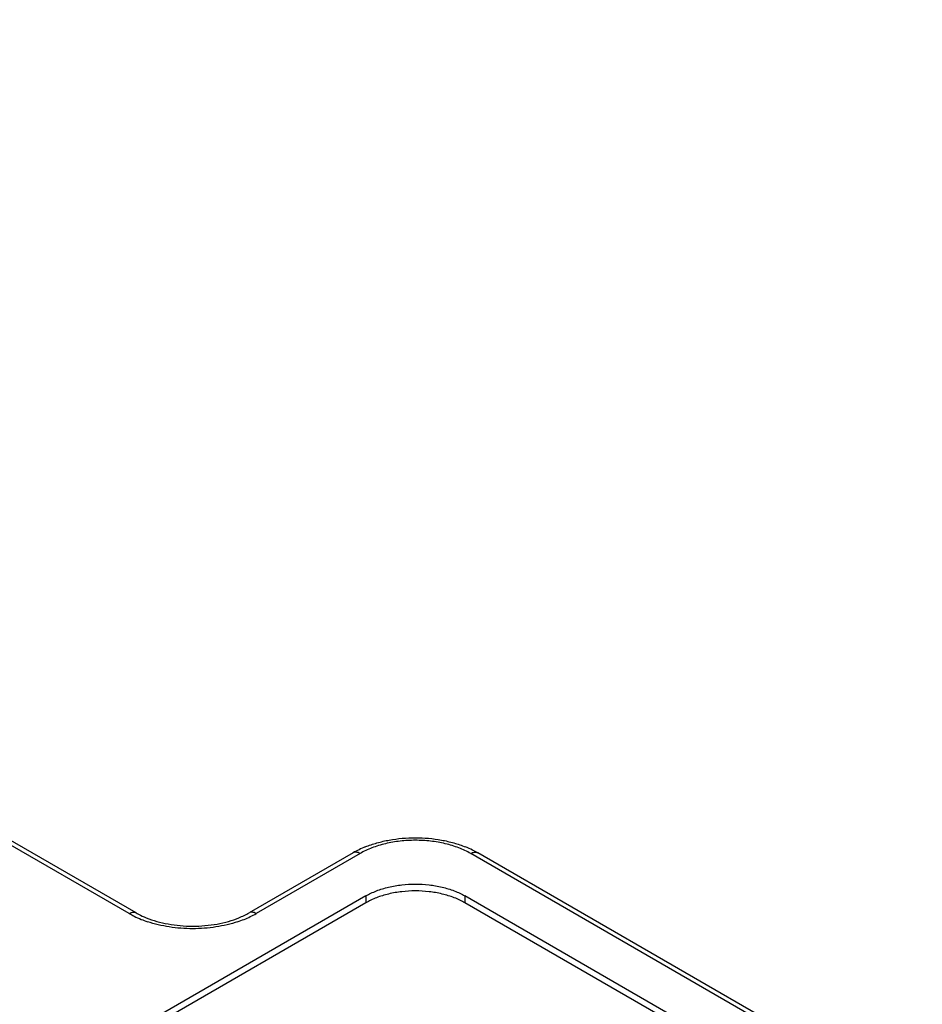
# Model space of a CAD drawing. Header units: inches. Extents: x 0 to 22, y 0 to 17.
# Tile 14 of 36: x 3.994 to 4.639, y 12.928 to 13.631. Entities that reach past the tile are written whole.
import ezdxf

# ---------------------------------------------------------------- set-up
doc = ezdxf.new("R2010")
doc.units = ezdxf.units.IN
doc.header["$LTSCALE"] = 1.21
doc.header["$MEASUREMENT"] = 0
doc.layers.get('0').update_dxf_attribs({"linetype": 'CONTINUOUS'})

msp = doc.modelspace()

# ---------------------------------------------------------------- linework, layer by layer
at = {"color": 7, "linetype": 'CONTINUOUS'}
for p, q in [((4.07229, 12.99323), (2.96774, 13.63098)), ((4.0773, 12.99372), (2.97274, 13.63148)), ((4.23226, 13.03659), (4.15801, 12.99372)), ((4.23725, 13.0361), (4.16301, 12.99323)), ((4.63379, 12.85275), (4.31625, 13.0361)), ((4.63882, 12.85323), (4.32125, 13.03659)), ((4.24139, 13.00583), (3.54828, 12.60563)), ((4.24139, 13.00093), (3.54828, 12.60073)), ((4.24139, 13.00583), (4.24139, 13.00093)), ((4.3121, 13.00583), (4.3121, 13.00093)), ((4.54186, 12.87317), (4.3121, 13.00583)), ((4.54186, 12.86827), (4.3121, 13.00093))]:
    msp.add_line(p, q, dxfattribs=at)
for centre, radius, start, end in [((4.2649, 12.97999), 0.06534, 115.7609, 119.97518), ((4.26827, 12.97315), 0.07297, 111.94084, 115.80539), ((4.28492, 12.97246), 0.07373, 63.71964, 67.99387), ((4.28826, 12.97935), 0.06607, 60.05152, 63.67352), ((4.1045, 13.04914), 0.06452, 240.05878, 243.77138), ((4.13125, 13.04829), 0.06357, 295.75264, 299.97587), ((4.1083, 13.05699), 0.07325, 243.81978, 247.98156), ((4.1112, 13.06424), 0.08106, 247.99952, 251.50723), ((4.12449, 13.06317), 0.07991, 288.46815, 292.0262), ((4.12741, 13.05609), 0.07226, 291.9878, 295.80585)]:
    msp.add_arc(centre, radius, start, end, dxfattribs=at)
for points, knots in [([(4.31625, 13.0361), (4.31492, 13.03686), (4.31215, 13.0383), (4.30617, 13.04085), (4.298, 13.04334), (4.28758, 13.04514), (4.27675, 13.04575), (4.26592, 13.04514), (4.2555, 13.04334), (4.24733, 13.04085), (4.24135, 13.0383), (4.23857, 13.03686), (4.23725, 13.0361)], [0, 0, 0, 0, 0.05579, 0.114185, 0.237386, 0.366992, 0.5, 0.633008, 0.762614, 0.885815, 0.94421, 1, 1, 1, 1]), ([(4.241, 13.04083), (4.24371, 13.04193), (4.24936, 13.04384), (4.25819, 13.04587), (4.26739, 13.0471), (4.27678, 13.04752), (4.28616, 13.0471), (4.29536, 13.04586), (4.30419, 13.04383), (4.30983, 13.04191), (4.31254, 13.04081)], [0, 0, 0, 0, 0.119894, 0.243977, 0.371177, 0.50004, 0.628897, 0.756082, 0.880139, 1, 1, 1, 1]), ([(4.23725, 13.0361), (4.23681, 13.03635), (4.23594, 13.03676), (4.2346, 13.03709), (4.23334, 13.03706), (4.23258, 13.03678), (4.23225, 13.03659)], [0, 0, 0, 0, 0.28971, 0.549066, 0.782289, 1, 1, 1, 1]), ([(4.31625, 13.0361), (4.31669, 13.03635), (4.31756, 13.03676), (4.3189, 13.03709), (4.32016, 13.03706), (4.32092, 13.03678), (4.32125, 13.03659)], [0, 0, 0, 0, 0.28971, 0.549066, 0.782289, 1, 1, 1, 1]), ([(4.24139, 13.00583), (4.24258, 13.00651), (4.24506, 13.0078), (4.25041, 13.01008), (4.25773, 13.01231), (4.26706, 13.01392), (4.27675, 13.01446), (4.28644, 13.01392), (4.29577, 13.01231), (4.30309, 13.01008), (4.30844, 13.0078), (4.31092, 13.00651), (4.3121, 13.00583)], [0, 0, 0, 0, 0.055792, 0.114189, 0.23739, 0.366994, 0.5, 0.633006, 0.76261, 0.885811, 0.944208, 1, 1, 1, 1]), ([(4.3121, 13.00093), (4.31092, 13.00161), (4.30844, 13.0029), (4.30309, 13.00519), (4.29577, 13.00741), (4.28644, 13.00902), (4.27675, 13.00957), (4.26706, 13.00902), (4.25773, 13.00741), (4.25041, 13.00519), (4.24506, 13.0029), (4.24258, 13.00161), (4.24139, 13.00093)], [0, 0, 0, 0, 0.055792, 0.114189, 0.23739, 0.366994, 0.5, 0.633006, 0.76261, 0.885811, 0.944208, 1, 1, 1, 1]), ([(4.07229, 12.99323), (4.07273, 12.99348), (4.07361, 12.9939), (4.07495, 12.99422), (4.07621, 12.99419), (4.07696, 12.99391), (4.07729, 12.99372)], [0, 0, 0, 0, 0.28971, 0.549066, 0.782289, 1, 1, 1, 1]), ([(4.0773, 12.99372), (4.07785, 12.9934), (4.0802, 12.99211), (4.08264, 12.99099), (4.08452, 12.99022)], [0, 0, 0, 0, 0.239443, 1, 1, 1, 1]), ([(4.15075, 12.99021), (4.15203, 12.99073), (4.15449, 12.99181), (4.15687, 12.99307), (4.158, 12.99372)], [0, 0, 0, 0, 0.51397, 1, 1, 1, 1]), ([(4.16301, 12.99323), (4.16257, 12.99348), (4.16169, 12.9939), (4.16035, 12.99422), (4.15909, 12.99419), (4.15834, 12.99391), (4.15801, 12.99372)], [0, 0, 0, 0, 0.28971, 0.549066, 0.782289, 1, 1, 1, 1]), ([(4.08452, 12.99022), (4.08696, 12.98923), (4.0921, 12.98749), (4.10022, 12.98562), (4.10881, 12.98447), (4.11763, 12.98409), (4.12645, 12.98447), (4.13504, 12.98561), (4.14316, 12.98748), (4.14831, 12.98922), (4.15075, 12.99021)], [0, 0, 0, 0, 0.116513, 0.240253, 0.368872, 0.499954, 0.631041, 0.759679, 0.883448, 1, 1, 1, 1]), ([(4.14981, 12.98737), (4.14733, 12.98654), (4.1422, 12.98509), (4.13425, 12.98353), (4.12602, 12.98259), (4.11765, 12.98227), (4.10928, 12.98259), (4.10105, 12.98353), (4.0931, 12.98509), (4.08797, 12.98654), (4.08549, 12.98737)], [0, 0, 0, 0, 0.120067, 0.24428, 0.371399, 0.5, 0.6286, 0.755719, 0.879932, 1, 1, 1, 1])]:
    msp.add_open_spline(points, degree=3, knots=knots, dxfattribs=at)

doc.saveas('drawing.dxf')
